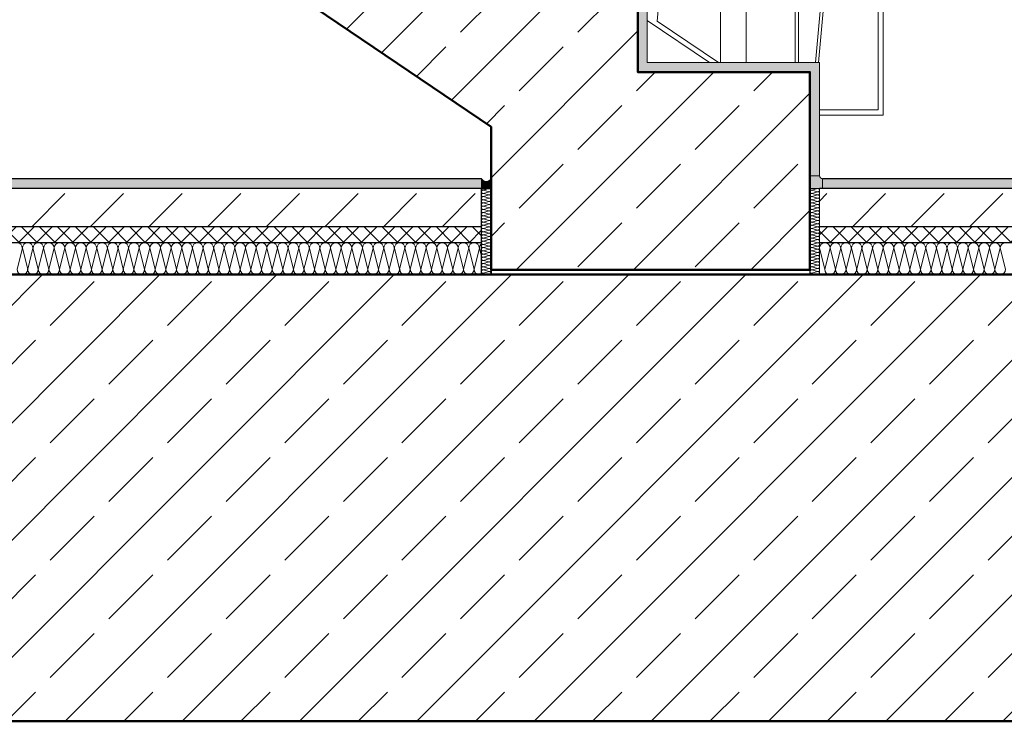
# Model space of a CAD drawing. Header units: metres. Extents: x -58265 to 688021, y -56222 to 35250.
# Tile 28 of 67: x 557439 to 558983, y -55439 to -54339. Entities that reach past the tile are written whole.
import ezdxf

# ---------------------------------------------------------------- set-up
doc = ezdxf.new("R2010")
doc.units = ezdxf.units.M
doc.header["$LTSCALE"] = 0.05
doc.linetypes.add('Wipeout_Contour', pattern=[20000, 0, -20000])
for name, color, linetype in [('A_1_Bauteilschraffuren', 7, 'Continuous'), ('A_1_Schraffuren', 7, 'Continuous'), ('A_4_Detail_Inhalt', 7, 'Continuous')]:
    doc.layers.add(name, color=color, linetype=linetype)
pattern_1 = [(45, (521223.22, -54588.84), (-91.9239, 91.9239), []), (45, (521177.26, -54542.88), (-91.9239, 91.9239), [97.5, -32.5])]
pattern_2 = [(45, (521223.22, -54588.84), (-91.9239, 91.9239), [97.5, -32.5]), (45, (521223.22, -54496.92), (-91.9239, 91.9239), [97.5, -32.5])]
pattern_3 = [(45, (564268.48, -54588.84), (-14.142136, 14.142136), []), (135, (564268.48, -54588.84), (14.142136, 14.142136), [])]

# ---------------------------------------------------------------- blocks, each defined once
blk = doc.blocks.new('*X4', base_point=(521223.2, -54588.8))
at = {"layer": 'A_1_Bauteilschraffuren', "color": 253, "linetype": 'Continuous', "lineweight": 15}
for p, q in [((558166, -54606.5), (558176, -54604)), ((558166, -54606.5), (558176, -54609)), ((558166, -54611.5), (558176, -54609)), ((558166, -54611.5), (558176, -54614)), ((558175.3, -54603.8), (558176, -54604)), ((558166, -54616.5), (558176, -54614)), ((558166, -54616.5), (558176, -54619)), ((558166, -54621.5), (558176, -54619)), ((558166, -54621.5), (558176, -54624)), ((558166, -54626.5), (558176, -54624)), ((558166, -54626.5), (558176, -54629)), ((558166, -54631.5), (558176, -54629)), ((558166, -54631.5), (558176, -54634)), ((558166, -54636.5), (558176, -54634)), ((558166, -54636.5), (558176, -54639)), ((558166, -54641.5), (558176, -54639)), ((558166, -54641.5), (558176, -54644)), ((558166, -54646.5), (558176, -54644)), ((558166, -54646.5), (558176, -54649)), ((558166, -54651.5), (558176, -54649)), ((558166, -54651.5), (558176, -54654)), ((558166, -54656.5), (558176, -54654)), ((558166, -54656.5), (558176, -54659)), ((558166, -54661.5), (558176, -54659)), ((558166, -54661.5), (558176, -54664)), ((558166, -54666.5), (558176, -54664)), ((558166, -54666.5), (558176, -54669)), ((558166, -54671.5), (558176, -54669)), ((558166, -54671.5), (558176, -54674)), ((558166, -54676.5), (558176, -54674)), ((558166, -54676.5), (558176, -54679)), ((558166, -54681.5), (558176, -54679)), ((558166, -54681.5), (558176, -54684)), ((558166, -54686.5), (558176, -54684)), ((558166, -54686.5), (558176, -54689)), ((558166, -54691.5), (558176, -54689)), ((558166, -54691.5), (558176, -54694)), ((558166, -54696.5), (558176, -54694)), ((558166, -54696.5), (558176, -54699)), ((558166, -54701.5), (558176, -54699)), ((558166, -54701.5), (558176, -54704)), ((558166, -54706.5), (558176, -54704)), ((558166, -54706.5), (558176, -54709)), ((558166, -54711.5), (558176, -54709)), ((558166, -54711.5), (558176, -54714)), ((558166, -54716.5), (558176, -54714)), ((558166, -54716.5), (558176, -54719)), ((558166, -54721.5), (558176, -54719)), ((558166, -54721.5), (558176, -54724)), ((558166, -54726.5), (558176, -54724)), ((558166, -54726.5), (558176, -54729)), ((558166, -54731.5), (558176, -54729)), ((558166, -54731.5), (558176, -54734)), ((558166, -54736.5), (558176, -54734)), ((558166, -54736.5), (558175.3, -54738.8))]:
    blk.add_line(p, q, dxfattribs=at)
for centre, start, end in [((558166, -54604), 176.3517, 180), ((558166, -54604), 180, 270), ((558166, -54609), 90, 180), ((558166, -54609), 180, 270), ((558166, -54614), 90, 180), ((558176, -54601.5), 270, 290.5706), ((558176, -54606.5), 0, 90), ((558176, -54606.5), 270, 0), ((558176, -54611.5), 0, 90), ((558176, -54611.5), 270, 0), ((558181, -54604), 176.3517, 180), ((558166, -54614), 180, 270), ((558166, -54619), 90, 180), ((558166, -54619), 180, 270), ((558166, -54624), 90, 180), ((558166, -54624), 180, 270), ((558166, -54629), 90, 180), ((558176, -54616.5), 0, 90), ((558176, -54616.5), 270, 0), ((558176, -54621.5), 0, 90), ((558176, -54621.5), 270, 0), ((558176, -54626.5), 0, 90), ((558176, -54626.5), 270, 0), ((558166, -54629), 180, 270), ((558166, -54634), 90, 180), ((558166, -54634), 180, 270), ((558166, -54639), 90, 180), ((558166, -54639), 180, 270), ((558166, -54644), 90, 180), ((558176, -54631.5), 0, 90), ((558176, -54631.5), 270, 0), ((558176, -54636.5), 0, 90), ((558176, -54636.5), 270, 0), ((558176, -54641.5), 0, 90), ((558176, -54641.5), 270, 0), ((558166, -54644), 180, 270), ((558166, -54649), 90, 180), ((558166, -54649), 180, 270), ((558166, -54654), 90, 180), ((558166, -54654), 180, 270), ((558166, -54659), 90, 180), ((558176, -54646.5), 0, 90), ((558176, -54646.5), 270, 0), ((558176, -54651.5), 0, 90), ((558176, -54651.5), 270, 0), ((558176, -54656.5), 0, 90), ((558176, -54656.5), 270, 0), ((558166, -54659), 180, 270), ((558166, -54664), 90, 180), ((558166, -54664), 180, 270), ((558166, -54669), 90, 180), ((558166, -54669), 180, 270), ((558166, -54674), 90, 180), ((558166, -54674), 180, 270), ((558176, -54661.5), 0, 90), ((558176, -54661.5), 270, 0), ((558176, -54666.5), 0, 90), ((558176, -54666.5), 270, 0), ((558176, -54671.5), 0, 90), ((558176, -54671.5), 270, 0), ((558176, -54676.5), 0, 90), ((558166, -54679), 90, 180), ((558166, -54679), 180, 270), ((558166, -54684), 90, 180), ((558166, -54684), 180, 270), ((558166, -54689), 90, 180), ((558166, -54689), 180, 270), ((558176, -54676.5), 270, 0), ((558176, -54681.5), 0, 90), ((558176, -54681.5), 270, 0), ((558176, -54686.5), 0, 90), ((558176, -54686.5), 270, 0), ((558176, -54691.5), 0, 90), ((558166, -54694), 90, 180), ((558166, -54694), 180, 270), ((558166, -54699), 90, 180), ((558166, -54699), 180, 270), ((558166, -54704), 90, 180), ((558166, -54704), 180, 270), ((558176, -54691.5), 270, 0), ((558176, -54696.5), 0, 90), ((558176, -54696.5), 270, 0), ((558176, -54701.5), 0, 90), ((558176, -54701.5), 270, 0), ((558176, -54706.5), 0, 90), ((558166, -54709), 90, 180), ((558166, -54709), 180, 270), ((558166, -54714), 90, 180), ((558166, -54714), 180, 270), ((558166, -54719), 90, 180), ((558166, -54719), 180, 270), ((558176, -54706.5), 270, 0), ((558176, -54711.5), 0, 90), ((558176, -54711.5), 270, 0), ((558176, -54716.5), 0, 90), ((558176, -54716.5), 270, 0), ((558176, -54721.5), 0, 90), ((558166, -54724), 90, 180), ((558166, -54724), 180, 270), ((558166, -54729), 90, 180), ((558166, -54729), 180, 270), ((558166, -54734), 90, 180), ((558166, -54734), 180, 270), ((558176, -54721.5), 270, 0), ((558176, -54726.5), 0, 90), ((558176, -54726.5), 270, 0), ((558176, -54731.5), 0, 90), ((558176, -54731.5), 270, 0), ((558176, -54736.5), 0, 90), ((558166, -54739), 90, 176.3517), ((558176, -54736.5), 290.5706, 0), ((558181, -54739), 176.3517, 180)]:
    blk.add_arc(centre, 2.5, start, end, dxfattribs=at)
blk = doc.blocks.new('*X6', base_point=(521223.2, -54588.8))
at = {"layer": 'A_1_Bauteilschraffuren', "color": 253, "linetype": 'Continuous', "lineweight": 15}
for p, q in [((558681, -54606.5), (558691, -54604)), ((558681, -54606.5), (558691, -54609)), ((558681, -54611.5), (558691, -54609)), ((558681, -54611.5), (558691, -54614)), ((558690.3, -54603.8), (558691, -54604)), ((558681, -54616.5), (558691, -54614)), ((558681, -54616.5), (558691, -54619)), ((558681, -54621.5), (558691, -54619)), ((558681, -54621.5), (558691, -54624)), ((558681, -54626.5), (558691, -54624)), ((558681, -54626.5), (558691, -54629)), ((558681, -54631.5), (558691, -54629)), ((558681, -54631.5), (558691, -54634)), ((558681, -54636.5), (558691, -54634)), ((558681, -54636.5), (558691, -54639)), ((558681, -54641.5), (558691, -54639)), ((558681, -54641.5), (558691, -54644)), ((558681, -54646.5), (558691, -54644)), ((558681, -54646.5), (558691, -54649)), ((558681, -54651.5), (558691, -54649)), ((558681, -54651.5), (558691, -54654)), ((558681, -54656.5), (558691, -54654)), ((558681, -54656.5), (558691, -54659)), ((558681, -54661.5), (558691, -54659)), ((558681, -54661.5), (558691, -54664)), ((558681, -54666.5), (558691, -54664)), ((558681, -54666.5), (558691, -54669)), ((558681, -54671.5), (558691, -54669)), ((558681, -54671.5), (558691, -54674)), ((558681, -54676.5), (558691, -54674)), ((558681, -54676.5), (558691, -54679)), ((558681, -54681.5), (558691, -54679)), ((558681, -54681.5), (558691, -54684)), ((558681, -54686.5), (558691, -54684)), ((558681, -54686.5), (558691, -54689)), ((558681, -54691.5), (558691, -54689)), ((558681, -54691.5), (558691, -54694)), ((558681, -54696.5), (558691, -54694)), ((558681, -54696.5), (558691, -54699)), ((558681, -54701.5), (558691, -54699)), ((558681, -54701.5), (558691, -54704)), ((558681, -54706.5), (558691, -54704)), ((558681, -54706.5), (558691, -54709)), ((558681, -54711.5), (558691, -54709)), ((558681, -54711.5), (558691, -54714)), ((558681, -54716.5), (558691, -54714)), ((558681, -54716.5), (558691, -54719)), ((558681, -54721.5), (558691, -54719)), ((558681, -54721.5), (558691, -54724)), ((558681, -54726.5), (558691, -54724)), ((558681, -54726.5), (558691, -54729)), ((558681, -54731.5), (558691, -54729)), ((558681, -54731.5), (558691, -54734)), ((558681, -54736.5), (558691, -54734)), ((558681, -54736.5), (558690.3, -54738.8))]:
    blk.add_line(p, q, dxfattribs=at)
for centre, start, end in [((558681, -54604), 176.3517, 180), ((558681, -54604), 180, 270), ((558681, -54609), 90, 180), ((558681, -54609), 180, 270), ((558681, -54614), 90, 180), ((558691, -54601.5), 270, 290.5706), ((558691, -54606.5), 0, 90), ((558691, -54606.5), 270, 0), ((558691, -54611.5), 0, 90), ((558691, -54611.5), 270, 0), ((558696, -54604), 176.3517, 180), ((558681, -54614), 180, 270), ((558681, -54619), 90, 180), ((558681, -54619), 180, 270), ((558681, -54624), 90, 180), ((558681, -54624), 180, 270), ((558681, -54629), 90, 180), ((558691, -54616.5), 0, 90), ((558691, -54616.5), 270, 0), ((558691, -54621.5), 0, 90), ((558691, -54621.5), 270, 0), ((558691, -54626.5), 0, 90), ((558691, -54626.5), 270, 0), ((558681, -54629), 180, 270), ((558681, -54634), 90, 180), ((558681, -54634), 180, 270), ((558681, -54639), 90, 180), ((558681, -54639), 180, 270), ((558681, -54644), 90, 180), ((558691, -54631.5), 0, 90), ((558691, -54631.5), 270, 0), ((558691, -54636.5), 0, 90), ((558691, -54636.5), 270, 0), ((558691, -54641.5), 0, 90), ((558691, -54641.5), 270, 0), ((558681, -54644), 180, 270), ((558681, -54649), 90, 180), ((558681, -54649), 180, 270), ((558681, -54654), 90, 180), ((558681, -54654), 180, 270), ((558681, -54659), 90, 180), ((558691, -54646.5), 0, 90), ((558691, -54646.5), 270, 0), ((558691, -54651.5), 0, 90), ((558691, -54651.5), 270, 0), ((558691, -54656.5), 0, 90), ((558691, -54656.5), 270, 0), ((558681, -54659), 180, 270), ((558681, -54664), 90, 180), ((558681, -54664), 180, 270), ((558681, -54669), 90, 180), ((558681, -54669), 180, 270), ((558681, -54674), 90, 180), ((558681, -54674), 180, 270), ((558691, -54661.5), 0, 90), ((558691, -54661.5), 270, 0), ((558691, -54666.5), 0, 90), ((558691, -54666.5), 270, 0), ((558691, -54671.5), 0, 90), ((558691, -54671.5), 270, 0), ((558691, -54676.5), 0, 90), ((558681, -54679), 90, 180), ((558681, -54679), 180, 270), ((558681, -54684), 90, 180), ((558681, -54684), 180, 270), ((558681, -54689), 90, 180), ((558681, -54689), 180, 270), ((558691, -54676.5), 270, 0), ((558691, -54681.5), 0, 90), ((558691, -54681.5), 270, 0), ((558691, -54686.5), 0, 90), ((558691, -54686.5), 270, 0), ((558691, -54691.5), 0, 90), ((558681, -54694), 90, 180), ((558681, -54694), 180, 270), ((558681, -54699), 90, 180), ((558681, -54699), 180, 270), ((558681, -54704), 90, 180), ((558681, -54704), 180, 270), ((558691, -54691.5), 270, 0), ((558691, -54696.5), 0, 90), ((558691, -54696.5), 270, 0), ((558691, -54701.5), 0, 90), ((558691, -54701.5), 270, 0), ((558691, -54706.5), 0, 90), ((558681, -54709), 90, 180), ((558681, -54709), 180, 270), ((558681, -54714), 90, 180), ((558681, -54714), 180, 270), ((558681, -54719), 90, 180), ((558681, -54719), 180, 270), ((558691, -54706.5), 270, 0), ((558691, -54711.5), 0, 90), ((558691, -54711.5), 270, 0), ((558691, -54716.5), 0, 90), ((558691, -54716.5), 270, 0), ((558691, -54721.5), 0, 90), ((558681, -54724), 90, 180), ((558681, -54724), 180, 270), ((558681, -54729), 90, 180), ((558681, -54729), 180, 270), ((558681, -54734), 90, 180), ((558681, -54734), 180, 270), ((558691, -54721.5), 270, 0), ((558691, -54726.5), 0, 90), ((558691, -54726.5), 270, 0), ((558691, -54731.5), 0, 90), ((558691, -54731.5), 270, 0), ((558691, -54736.5), 0, 90), ((558681, -54739), 90, 176.3517), ((558691, -54736.5), 290.5706, 0), ((558696, -54739), 176.3517, 180)]:
    blk.add_arc(centre, 2.5, start, end, dxfattribs=at)
blk = doc.blocks.new('*X10', base_point=(521223.2, -54588.8))
at = {"layer": 'A_1_Bauteilschraffuren', "color": 253, "linetype": 'Continuous', "lineweight": 15}
for p, q in [((558701.8, -54730.5), (558693.5, -54697.2)), ((558701.8, -54730.5), (558710.1, -54697.2)), ((558718.5, -54730.5), (558710.1, -54697.2)), ((558718.5, -54730.5), (558726.8, -54697.2)), ((558735.1, -54730.5), (558726.8, -54697.2)), ((558735.1, -54730.5), (558743.5, -54697.2)), ((558751.8, -54730.5), (558743.5, -54697.2)), ((558751.8, -54730.5), (558760.1, -54697.2)), ((558768.5, -54730.5), (558760.1, -54697.2)), ((558768.5, -54730.5), (558776.8, -54697.2)), ((558785.1, -54730.5), (558776.8, -54697.2)), ((558785.1, -54730.5), (558793.5, -54697.2)), ((558801.8, -54730.5), (558793.5, -54697.2)), ((558801.8, -54730.5), (558810.1, -54697.2)), ((558818.5, -54730.5), (558810.1, -54697.2)), ((558818.5, -54730.5), (558826.8, -54697.2)), ((558835.1, -54730.5), (558826.8, -54697.2)), ((558835.1, -54730.5), (558843.5, -54697.2)), ((558851.8, -54730.5), (558843.5, -54697.2)), ((558851.8, -54730.5), (558860.1, -54697.2)), ((558868.5, -54730.5), (558860.1, -54697.2)), ((558868.5, -54730.5), (558876.8, -54697.2)), ((558885.1, -54730.5), (558876.8, -54697.2)), ((558885.1, -54730.5), (558893.5, -54697.2)), ((558901.8, -54730.5), (558893.5, -54697.2)), ((558901.8, -54730.5), (558910.1, -54697.2)), ((558918.5, -54730.5), (558910.1, -54697.2)), ((558918.5, -54730.5), (558926.8, -54697.2)), ((558935.1, -54730.5), (558926.8, -54697.2)), ((558935.1, -54730.5), (558943.5, -54697.2)), ((558951.8, -54730.5), (558943.5, -54697.2)), ((558951.8, -54730.5), (558960.1, -54697.2)), ((558968.5, -54730.5), (558960.1, -54697.2)), ((558968.5, -54730.5), (558976.8, -54697.2)), ((558985.1, -54730.5), (558976.8, -54697.2))]:
    blk.add_line(p, q, dxfattribs=at)
for centre, start, end in [((558701.8, -54697.2), 90, 180), ((558701.8, -54697.2), 0, 90), ((558718.5, -54697.2), 90, 180), ((558718.5, -54697.2), 0, 90), ((558735.1, -54697.2), 90, 180), ((558735.1, -54697.2), 0, 90), ((558751.8, -54697.2), 90, 180), ((558751.8, -54697.2), 0, 90), ((558768.5, -54697.2), 90, 180), ((558768.5, -54697.2), 0, 90), ((558785.1, -54697.2), 90, 180), ((558785.1, -54697.2), 0, 90), ((558801.8, -54697.2), 90, 180), ((558801.8, -54697.2), 0, 90), ((558818.5, -54697.2), 90, 180), ((558818.5, -54697.2), 0, 90), ((558835.1, -54697.2), 90, 180), ((558835.1, -54697.2), 0, 90), ((558851.8, -54697.2), 90, 180), ((558851.8, -54697.2), 0, 90), ((558868.5, -54697.2), 90, 180), ((558868.5, -54697.2), 0, 90), ((558885.1, -54697.2), 90, 180), ((558885.1, -54697.2), 0, 90), ((558901.8, -54697.2), 90, 180), ((558901.8, -54697.2), 0, 90), ((558918.5, -54697.2), 90, 180), ((558918.5, -54697.2), 0, 90), ((558935.1, -54697.2), 90, 180), ((558935.1, -54697.2), 0, 90), ((558951.8, -54697.2), 90, 180), ((558951.8, -54697.2), 0, 90), ((558968.5, -54697.2), 90, 180), ((558968.5, -54697.2), 0, 90), ((558985.1, -54697.2), 90, 180), ((558710.1, -54730.5), 180, 270), ((558710.1, -54730.5), 270, 0), ((558726.8, -54730.5), 180, 270), ((558726.8, -54730.5), 270, 0), ((558743.5, -54730.5), 180, 270), ((558743.5, -54730.5), 270, 0), ((558760.1, -54730.5), 180, 270), ((558760.1, -54730.5), 270, 0), ((558776.8, -54730.5), 180, 270), ((558776.8, -54730.5), 270, 0), ((558793.5, -54730.5), 180, 270), ((558793.5, -54730.5), 270, 0), ((558810.1, -54730.5), 180, 270), ((558810.1, -54730.5), 270, 0), ((558826.8, -54730.5), 180, 270), ((558826.8, -54730.5), 270, 0), ((558843.5, -54730.5), 180, 270), ((558843.5, -54730.5), 270, 0), ((558860.1, -54730.5), 180, 270), ((558860.1, -54730.5), 270, 0), ((558876.8, -54730.5), 180, 270), ((558876.8, -54730.5), 270, 0), ((558893.5, -54730.5), 180, 270), ((558893.5, -54730.5), 270, 0), ((558910.1, -54730.5), 180, 270), ((558910.1, -54730.5), 270, 0), ((558926.8, -54730.5), 180, 270), ((558926.8, -54730.5), 270, 0), ((558943.5, -54730.5), 180, 270), ((558943.5, -54730.5), 270, 0), ((558960.1, -54730.5), 180, 270), ((558960.1, -54730.5), 270, 0), ((558976.8, -54730.5), 180, 270), ((558976.8, -54730.5), 270, 0)]:
    blk.add_arc(centre, 8.33, start, end, dxfattribs=at)
blk = doc.blocks.new('*X11', base_point=(521223.2, -54588.8))
at = {"layer": 'A_1_Bauteilschraffuren', "color": 253, "linetype": 'Continuous', "lineweight": 15}
for p, q in [((557435.1, -54730.5), (557443.5, -54697.2)), ((557451.8, -54730.5), (557443.5, -54697.2)), ((557451.8, -54730.5), (557460.1, -54697.2)), ((557468.5, -54730.5), (557460.1, -54697.2)), ((557468.5, -54730.5), (557476.8, -54697.2)), ((557485.1, -54730.5), (557476.8, -54697.2)), ((557485.1, -54730.5), (557493.5, -54697.2)), ((557501.8, -54730.5), (557493.5, -54697.2)), ((557501.8, -54730.5), (557510.1, -54697.2)), ((557518.5, -54730.5), (557510.1, -54697.2)), ((557518.5, -54730.5), (557526.8, -54697.2)), ((557535.1, -54730.5), (557526.8, -54697.2)), ((557535.1, -54730.5), (557543.5, -54697.2)), ((557551.8, -54730.5), (557543.5, -54697.2)), ((557551.8, -54730.5), (557560.1, -54697.2)), ((557568.5, -54730.5), (557560.1, -54697.2)), ((557568.5, -54730.5), (557576.8, -54697.2)), ((557585.1, -54730.5), (557576.8, -54697.2)), ((557585.1, -54730.5), (557593.5, -54697.2)), ((557601.8, -54730.5), (557593.5, -54697.2)), ((557601.8, -54730.5), (557610.1, -54697.2)), ((557618.5, -54730.5), (557610.1, -54697.2)), ((557618.5, -54730.5), (557626.8, -54697.2)), ((557635.1, -54730.5), (557626.8, -54697.2)), ((557635.1, -54730.5), (557643.5, -54697.2)), ((557651.8, -54730.5), (557643.5, -54697.2)), ((557651.8, -54730.5), (557660.1, -54697.2)), ((557668.5, -54730.5), (557660.1, -54697.2)), ((557668.5, -54730.5), (557676.8, -54697.2)), ((557685.1, -54730.5), (557676.8, -54697.2)), ((557685.1, -54730.5), (557693.5, -54697.2)), ((557701.8, -54730.5), (557693.5, -54697.2)), ((557701.8, -54730.5), (557710.1, -54697.2)), ((557718.5, -54730.5), (557710.1, -54697.2)), ((557718.5, -54730.5), (557726.8, -54697.2)), ((557735.1, -54730.5), (557726.8, -54697.2)), ((557735.1, -54730.5), (557743.5, -54697.2)), ((557751.8, -54730.5), (557743.5, -54697.2)), ((557751.8, -54730.5), (557760.1, -54697.2)), ((557768.5, -54730.5), (557760.1, -54697.2)), ((557768.5, -54730.5), (557776.8, -54697.2)), ((557785.1, -54730.5), (557776.8, -54697.2)), ((557785.1, -54730.5), (557793.5, -54697.2)), ((557801.8, -54730.5), (557793.5, -54697.2)), ((557801.8, -54730.5), (557810.1, -54697.2)), ((557818.5, -54730.5), (557810.1, -54697.2)), ((557818.5, -54730.5), (557826.8, -54697.2)), ((557835.1, -54730.5), (557826.8, -54697.2)), ((557835.1, -54730.5), (557843.5, -54697.2)), ((557851.8, -54730.5), (557843.5, -54697.2)), ((557851.8, -54730.5), (557860.1, -54697.2)), ((557868.5, -54730.5), (557860.1, -54697.2)), ((557868.5, -54730.5), (557876.8, -54697.2)), ((557885.1, -54730.5), (557876.8, -54697.2)), ((557885.1, -54730.5), (557893.5, -54697.2)), ((557901.8, -54730.5), (557893.5, -54697.2)), ((557901.8, -54730.5), (557910.1, -54697.2)), ((557918.5, -54730.5), (557910.1, -54697.2)), ((557918.5, -54730.5), (557926.8, -54697.2)), ((557935.1, -54730.5), (557926.8, -54697.2)), ((557935.1, -54730.5), (557943.5, -54697.2)), ((557951.8, -54730.5), (557943.5, -54697.2)), ((557951.8, -54730.5), (557960.1, -54697.2)), ((557968.5, -54730.5), (557960.1, -54697.2)), ((557968.5, -54730.5), (557976.8, -54697.2)), ((557985.1, -54730.5), (557976.8, -54697.2)), ((557985.1, -54730.5), (557993.5, -54697.2)), ((558001.8, -54730.5), (557993.5, -54697.2)), ((558001.8, -54730.5), (558010.1, -54697.2)), ((558018.5, -54730.5), (558010.1, -54697.2)), ((558018.5, -54730.5), (558026.8, -54697.2)), ((558035.1, -54730.5), (558026.8, -54697.2)), ((558035.1, -54730.5), (558043.5, -54697.2)), ((558051.8, -54730.5), (558043.5, -54697.2)), ((558051.8, -54730.5), (558060.1, -54697.2)), ((558068.5, -54730.5), (558060.1, -54697.2)), ((558068.5, -54730.5), (558076.8, -54697.2)), ((558085.1, -54730.5), (558076.8, -54697.2)), ((558085.1, -54730.5), (558093.5, -54697.2)), ((558101.8, -54730.5), (558093.5, -54697.2)), ((558101.8, -54730.5), (558110.1, -54697.2)), ((558118.5, -54730.5), (558110.1, -54697.2)), ((558118.5, -54730.5), (558126.8, -54697.2)), ((558135.1, -54730.5), (558126.8, -54697.2)), ((558135.1, -54730.5), (558143.5, -54697.2)), ((558151.8, -54730.5), (558143.5, -54697.2)), ((558151.8, -54730.5), (558160.1, -54697.2)), ((558163.5, -54710.5), (558160.1, -54697.2))]:
    blk.add_line(p, q, dxfattribs=at)
for centre, start, end in [((557435.1, -54697.2), 0, 90), ((557451.8, -54697.2), 90, 180), ((557451.8, -54697.2), 0, 90), ((557468.5, -54697.2), 90, 180), ((557468.5, -54697.2), 0, 90), ((557485.1, -54697.2), 90, 180), ((557485.1, -54697.2), 0, 90), ((557501.8, -54697.2), 90, 180), ((557501.8, -54697.2), 0, 90), ((557518.5, -54697.2), 90, 180), ((557518.5, -54697.2), 0, 90), ((557535.1, -54697.2), 90, 180), ((557535.1, -54697.2), 0, 90), ((557551.8, -54697.2), 90, 180), ((557551.8, -54697.2), 0, 90), ((557568.5, -54697.2), 90, 180), ((557568.5, -54697.2), 0, 90), ((557585.1, -54697.2), 90, 180), ((557585.1, -54697.2), 0, 90), ((557601.8, -54697.2), 90, 180), ((557601.8, -54697.2), 0, 90), ((557618.5, -54697.2), 90, 180), ((557618.5, -54697.2), 0, 90), ((557635.1, -54697.2), 90, 180), ((557635.1, -54697.2), 0, 90), ((557651.8, -54697.2), 90, 180), ((557651.8, -54697.2), 0, 90), ((557668.5, -54697.2), 90, 180), ((557668.5, -54697.2), 0, 90), ((557685.1, -54697.2), 90, 180), ((557685.1, -54697.2), 0, 90), ((557701.8, -54697.2), 90, 180), ((557701.8, -54697.2), 0, 90), ((557718.5, -54697.2), 90, 180), ((557718.5, -54697.2), 0, 90), ((557735.1, -54697.2), 90, 180), ((557735.1, -54697.2), 0, 90), ((557751.8, -54697.2), 90, 180), ((557751.8, -54697.2), 0, 90), ((557768.5, -54697.2), 90, 180), ((557768.5, -54697.2), 0, 90), ((557785.1, -54697.2), 90, 180), ((557785.1, -54697.2), 0, 90), ((557801.8, -54697.2), 90, 180), ((557801.8, -54697.2), 0, 90), ((557818.5, -54697.2), 90, 180), ((557818.5, -54697.2), 0, 90), ((557835.1, -54697.2), 90, 180), ((557835.1, -54697.2), 0, 90), ((557851.8, -54697.2), 90, 180), ((557851.8, -54697.2), 0, 90), ((557868.5, -54697.2), 90, 180), ((557868.5, -54697.2), 0, 90), ((557885.1, -54697.2), 90, 180), ((557885.1, -54697.2), 0, 90), ((557901.8, -54697.2), 90, 180), ((557901.8, -54697.2), 0, 90), ((557918.5, -54697.2), 90, 180), ((557918.5, -54697.2), 0, 90), ((557935.1, -54697.2), 90, 180), ((557935.1, -54697.2), 0, 90), ((557951.8, -54697.2), 90, 180), ((557951.8, -54697.2), 0, 90), ((557968.5, -54697.2), 90, 180), ((557968.5, -54697.2), 0, 90), ((557985.1, -54697.2), 90, 180), ((557985.1, -54697.2), 0, 90), ((558001.8, -54697.2), 90, 180), ((558001.8, -54697.2), 0, 90), ((558018.5, -54697.2), 90, 180), ((558018.5, -54697.2), 0, 90), ((558035.1, -54697.2), 90, 180), ((558035.1, -54697.2), 0, 90), ((558051.8, -54697.2), 90, 180), ((558051.8, -54697.2), 0, 90), ((558068.5, -54697.2), 90, 180), ((558068.5, -54697.2), 0, 90), ((558085.1, -54697.2), 90, 180), ((558085.1, -54697.2), 0, 90), ((558101.8, -54697.2), 90, 180), ((558101.8, -54697.2), 0, 90), ((558118.5, -54697.2), 90, 180), ((558118.5, -54697.2), 0, 90), ((558135.1, -54697.2), 90, 180), ((558135.1, -54697.2), 0, 90), ((558151.8, -54697.2), 90, 180), ((558151.8, -54697.2), 0, 90), ((558168.5, -54697.2), 126.8699, 180), ((557443.5, -54730.5), 180, 270), ((557443.5, -54730.5), 270, 0), ((557460.1, -54730.5), 180, 270), ((557460.1, -54730.5), 270, 0), ((557476.8, -54730.5), 180, 270), ((557476.8, -54730.5), 270, 0), ((557493.5, -54730.5), 180, 270), ((557493.5, -54730.5), 270, 0), ((557510.1, -54730.5), 180, 270), ((557510.1, -54730.5), 270, 0), ((557526.8, -54730.5), 180, 270), ((557526.8, -54730.5), 270, 0), ((557543.5, -54730.5), 180, 270), ((557543.5, -54730.5), 270, 0), ((557560.1, -54730.5), 180, 270), ((557560.1, -54730.5), 270, 0), ((557576.8, -54730.5), 180, 270), ((557576.8, -54730.5), 270, 0), ((557593.5, -54730.5), 180, 270), ((557593.5, -54730.5), 270, 0), ((557610.1, -54730.5), 180, 270), ((557610.1, -54730.5), 270, 0), ((557626.8, -54730.5), 180, 270), ((557626.8, -54730.5), 270, 0), ((557643.5, -54730.5), 180, 270), ((557643.5, -54730.5), 270, 0), ((557660.1, -54730.5), 180, 270), ((557660.1, -54730.5), 270, 0), ((557676.8, -54730.5), 180, 270), ((557676.8, -54730.5), 270, 0), ((557693.5, -54730.5), 180, 270), ((557693.5, -54730.5), 270, 0), ((557710.1, -54730.5), 180, 270), ((557710.1, -54730.5), 270, 0), ((557726.8, -54730.5), 180, 270), ((557726.8, -54730.5), 270, 0), ((557743.5, -54730.5), 180, 270), ((557743.5, -54730.5), 270, 0), ((557760.1, -54730.5), 180, 270), ((557760.1, -54730.5), 270, 0), ((557776.8, -54730.5), 180, 270), ((557776.8, -54730.5), 270, 0), ((557793.5, -54730.5), 180, 270), ((557793.5, -54730.5), 270, 0), ((557810.1, -54730.5), 180, 270), ((557810.1, -54730.5), 270, 0), ((557826.8, -54730.5), 180, 270), ((557826.8, -54730.5), 270, 0), ((557843.5, -54730.5), 180, 270), ((557843.5, -54730.5), 270, 0), ((557860.1, -54730.5), 180, 270), ((557860.1, -54730.5), 270, 0), ((557876.8, -54730.5), 180, 270), ((557876.8, -54730.5), 270, 0), ((557893.5, -54730.5), 180, 270), ((557893.5, -54730.5), 270, 0), ((557910.1, -54730.5), 180, 270), ((557910.1, -54730.5), 270, 0), ((557926.8, -54730.5), 180, 270), ((557926.8, -54730.5), 270, 0), ((557943.5, -54730.5), 180, 270), ((557943.5, -54730.5), 270, 0), ((557960.1, -54730.5), 180, 270), ((557960.1, -54730.5), 270, 0), ((557976.8, -54730.5), 180, 270), ((557976.8, -54730.5), 270, 0), ((557993.5, -54730.5), 180, 270), ((557993.5, -54730.5), 270, 0), ((558010.1, -54730.5), 180, 270), ((558010.1, -54730.5), 270, 0), ((558026.8, -54730.5), 180, 270), ((558026.8, -54730.5), 270, 0), ((558043.5, -54730.5), 180, 270), ((558043.5, -54730.5), 270, 0), ((558060.1, -54730.5), 180, 270), ((558060.1, -54730.5), 270, 0), ((558076.8, -54730.5), 180, 270), ((558076.8, -54730.5), 270, 0), ((558093.5, -54730.5), 180, 270), ((558093.5, -54730.5), 270, 0), ((558110.1, -54730.5), 180, 270), ((558110.1, -54730.5), 270, 0), ((558126.8, -54730.5), 180, 270), ((558126.8, -54730.5), 270, 0), ((558143.5, -54730.5), 180, 270), ((558143.5, -54730.5), 270, 0), ((558160.1, -54730.5), 180, 270), ((558160.1, -54730.5), 270, 293.5782)]:
    blk.add_arc(centre, 8.33, start, end, dxfattribs=at)

msp = doc.modelspace()

# ---------------------------------------------------------------- hatches: boundary and pattern name
at = {"layer": 'A_1_Bauteilschraffuren', "linetype": 'Continuous', "lineweight": 13}
h = msp.add_hatch(dxfattribs=at)
h.set_pattern_fill('Steinzeug_0002', color=251, style=0, pattern_type=2)
h.set_pattern_definition([(45, (559098.178, -54592.618), (-15.9099, 15.9099), []), (135, (559098.178, -54592.618), (15.9099, 15.9099), []), (90, (559082.268, -54576.708), (-20.25, 0), [0, -13.5, 0, -20.25]), (155, (559098.178, -54560.798), (8.55802, 18.35273), [0, -9.9, 0, -17.1])])
h.paths.add_polyline_path([(561455.98, -54603.839), (558698.48, -54603.839), (558698.48, -54588.839), (561455.98, -54588.839)])
h = msp.add_hatch(dxfattribs=at)
h.set_pattern_fill('Beton__unbewehrt_0002', color=251, style=0, pattern_type=2)
h.set_pattern_definition(pattern_2)
h.paths.add_polyline_path([(561443.48, -54603.839), (558693.48, -54603.839), (558693.48, -54663.839), (561443.48, -54663.839)])
h = msp.add_hatch(dxfattribs=at)
h.set_pattern_fill('Dämmung__hart_2_0002', color=251, style=0, pattern_type=2)
h.set_pattern_definition(pattern_3)
h.paths.add_polyline_path([(558693.48, -54688.839), (561443.48, -54688.839), (561443.48, -54663.839), (558693.48, -54663.839)])

# ---------------------------------------------------------------- linework, layer by layer
at = {"layer": 'A_4_Detail_Inhalt', "color": 7, "linetype": 'Continuous', "lineweight": 25}
for p, q in [((561455.98, -54588.839), (558698.48, -54588.839)), ((561458.48, -54603.839), (558693.48, -54603.839)), ((561443.48, -54663.839), (558693.48, -54663.839)), ((561443.48, -54688.839), (558693.48, -54688.839))]:
    msp.add_line(p, q, dxfattribs=at)
at = {"layer": 'A_4_Detail_Inhalt', "color": 7, "linetype": 'Continuous', "lineweight": 15}
msp.add_line((558698.48, -54588.839), (558698.48, -54603.839), dxfattribs=at)
at = {"layer": 'A_4_Detail_Inhalt', "color": 7, "linetype": 'Continuous', "lineweight": 15, "flags": 128}
for points in [[(558687.198, -54406.339), (558760.749, -53593.21)], [(558692.219, -54406.339), (558765.48, -53596.408)], [(558765.48, -53596.408), (558785.48, -53609.927), (558785.48, -54480.839), (558693.48, -54480.839)]]:
    msp.add_lwpolyline(points, dxfattribs=at)

# ---------------------------------------------------------------- wipeouts: each hides what was drawn before it
at = {"color": 254, "linetype": 'Wipeout_Contour', "lineweight": 0, "ltscale": 13439442.61426308}
msp.add_wipeout([(558178.48, -54731.339), (558678.48, -54731.339), (558678.48, -54421.339), (558408.48, -54421.339), (558408.48, -54238.839), (558138.48, -54238.839), (558138.48, -54056.339), (557868.48, -54056.339), (557868.48, -53873.839), (557598.48, -53873.839), (557598.48, -53691.339), (557328.48, -53691.339), (557328.48, -53508.839), (557058.48, -53508.839), (557058.48, -53326.339), (556788.48, -53326.339), (556788.48, -53143.839), (556518.48, -53143.839), (556518.48, -52961.339), (556248.48, -52961.339), (556248.48, -52778.839), (555928.48, -52778.839), (555928.48, -52986.445), (558178.48, -54507.279)], dxfattribs=at).dxf.layer = 'A_1_Bauteilschraffuren'

# ---------------------------------------------------------------- next in the draw order: hatches: boundary and pattern name
at = {"layer": 'A_1_Bauteilschraffuren', "linetype": 'Continuous', "lineweight": 13}
h = msp.add_hatch(dxfattribs=at)
h.set_pattern_fill('Steinzeug_0002', color=251, style=0, pattern_type=2)
h.set_pattern_definition([(45, (558681.07, -54483.09), (-15.9099, 15.9099), []), (135, (558681.07, -54483.09), (15.9099, 15.9099), []), (90, (558665.16, -54467.18), (-20.25, 0), [0, -13.5, 0, -20.25]), (155, (558681.07, -54451.27), (8.55802, 18.35273), [0, -9.9, 0, -17.1])])
h.paths.add_polyline_path([(558678.48, -54583.839), (558693.48, -54583.839), (558693.48, -54406.339), (558423.48, -54406.339), (558423.48, -54223.839), (558153.48, -54223.839), (558153.48, -54041.339), (557883.48, -54041.339), (557883.48, -53858.839), (557613.48, -53858.839), (557613.48, -53676.339), (557343.48, -53676.339), (557343.48, -53493.839), (557073.48, -53493.839), (557073.48, -53311.339), (556803.48, -53311.339), (556803.48, -53128.839), (556533.48, -53128.839), (556533.48, -52946.339), (556263.48, -52946.339), (556263.48, -52763.839), (555928.48, -52763.839), (555928.48, -52778.839), (556248.48, -52778.839), (556248.48, -52961.339), (556518.48, -52961.339), (556518.48, -53143.839), (556788.48, -53143.839), (556788.48, -53326.339), (557058.48, -53326.339), (557058.48, -53508.839), (557328.48, -53508.839), (557328.48, -53691.339), (557598.48, -53691.339), (557598.48, -53873.839), (557868.48, -53873.839), (557868.48, -54056.339), (558138.48, -54056.339), (558138.48, -54238.839), (558408.48, -54238.839), (558408.48, -54421.339), (558678.48, -54421.339)])
at = {"layer": 'A_1_Bauteilschraffuren', "linetype": 'Continuous', "lineweight": 15}
h = msp.add_hatch(dxfattribs=at)
h.set_pattern_fill('Beton__Stahlbeton_0002', color=253, style=0, pattern_type=2)
h.set_pattern_definition(pattern_1)
h.paths.add_polyline_path([(558178.48, -54731.339), (558678.48, -54731.339), (558678.48, -54421.339), (558408.48, -54421.339), (558408.48, -54238.839), (558138.48, -54238.839), (558138.48, -54056.339), (557868.48, -54056.339), (557868.48, -53873.839), (557598.48, -53873.839), (557598.48, -53691.339), (557328.48, -53691.339), (557328.48, -53508.839), (557058.48, -53508.839), (557058.48, -53326.339), (556788.48, -53326.339), (556788.48, -53143.839), (556518.48, -53143.839), (556518.48, -52961.339), (556248.48, -52961.339), (556248.48, -52778.839), (555928.48, -52778.839), (555928.48, -52986.445), (558178.48, -54507.279)])
at = {"layer": 'A_1_Bauteilschraffuren', "linetype": 'Continuous', "lineweight": 13}
h = msp.add_hatch(dxfattribs=at)
h.set_pattern_fill('Steinzeug_0002', color=251, style=0, pattern_type=2)
h.set_pattern_definition([(45, (558028.865, -54592.618), (-15.9099, 15.9099), []), (135, (558028.865, -54592.618), (15.9099, 15.9099), []), (90, (558012.955, -54576.708), (-20.25, 0), [0, -13.5, 0, -20.25]), (155, (558028.865, -54560.798), (8.55802, 18.35273), [0, -9.9, 0, -17.1])])
h.paths.add_polyline_path([(558163.48, -54603.839), (555033.48, -54603.839), (555033.48, -54588.839), (558163.48, -54588.839)])
h = msp.add_hatch(dxfattribs=at)
h.set_pattern_fill('Beton__unbewehrt_0002', color=251, style=0, pattern_type=2)
h.set_pattern_definition(pattern_2)
h.paths.add_polyline_path([(558163.48, -54603.839), (555023.48, -54603.839), (555023.48, -54663.839), (558163.48, -54663.839)])
h = msp.add_hatch(dxfattribs=at)
h.set_pattern_fill('Dämmung__hart_2_0002', color=251, style=0, pattern_type=2)
h.set_pattern_definition(pattern_3)
h.paths.add_polyline_path([(555023.48, -54688.839), (558163.48, -54688.839), (558163.48, -54663.839), (555023.48, -54663.839)])
at = {"layer": 'A_1_Schraffuren', "linetype": 'Continuous', "lineweight": 0}
for points in [[(558178.48, -54588.839, -0.53667504), (558163.48, -54588.839), (558163.48, -54603.839), (558178.48, -54603.839)], [(558698.48, -54603.839), (558678.48, -54603.839), (558678.48, -54583.839), (558693.48, -54583.839, 0.41421356), (558698.48, -54588.839)]]:
    msp.add_hatch(color=47, dxfattribs=at).paths.add_polyline_path(points)

# ---------------------------------------------------------------- next in the draw order: linework, layer by layer
at = {"layer": 'A_1_Bauteilschraffuren', "color": 7, "linetype": 'Continuous', "lineweight": 25, "flags": 128}
msp.add_lwpolyline([(558163.48, -54603.839), (558178.48, -54603.839), (558178.48, -54738.839), (558163.48, -54738.839)], close=True, dxfattribs=at)
at = {"layer": 'A_1_Bauteilschraffuren', "color": 7, "linetype": 'Continuous', "lineweight": 15, "flags": 128}
msp.add_lwpolyline([(558678.48, -54603.839), (558693.48, -54603.839), (558693.48, -54738.839), (558678.48, -54738.839)], close=True, dxfattribs=at)
at = {"layer": 'A_1_Schraffuren', "color": 7, "linetype": 'Continuous', "lineweight": 15, "flags": 128}
for points in [[(558178.48, -54588.839, -0.53667504), (558163.48, -54588.839), (558163.48, -54603.839), (558178.48, -54603.839)], [(558698.48, -54603.839), (558678.48, -54603.839), (558678.48, -54583.839), (558693.48, -54583.839, 0.41421356), (558698.48, -54588.839)]]:
    msp.add_lwpolyline(points, format="xyb", close=True, dxfattribs=at)
at = {"layer": 'A_4_Detail_Inhalt', "color": 7, "linetype": 'Continuous', "lineweight": 25}
for p, q in [((558163.48, -54588.839), (555033.48, -54588.839)), ((558178.48, -54603.839), (555023.48, -54603.839)), ((558163.48, -54663.839), (555023.48, -54663.839)), ((558163.48, -54688.839), (555023.48, -54688.839))]:
    msp.add_line(p, q, dxfattribs=at)
at = {"layer": 'A_4_Detail_Inhalt', "color": 7, "linetype": 'Continuous', "lineweight": 15, "flags": 128}
for points in [[(558678.48, -54583.839), (558693.48, -54583.839), (558693.48, -54406.339), (558423.48, -54406.339), (558423.48, -54223.839), (558153.48, -54223.839), (558153.48, -54041.339), (557883.48, -54041.339), (557883.48, -53858.839), (557613.48, -53858.839), (557613.48, -53676.339), (557343.48, -53676.339), (557343.48, -53493.839), (557073.48, -53493.839), (557073.48, -53311.339), (556803.48, -53311.339), (556803.48, -53128.839), (556533.48, -53128.839), (556533.48, -52946.339), (556263.48, -52946.339), (556263.48, -52763.839), (555928.48, -52763.839), (555928.48, -52778.839)], [(558578.48, -54406.339), (558578.48, -53421.339), (558538.48, -53421.339), (558538.48, -54406.339)], [(558439.061, -54341.382), (558521.91, -53431.773)], [(558693.48, -54488.839), (558793.48, -54488.839), (558793.48, -53605.678), (558578.48, -53460.354)], [(558655.46, -54406.339), (558655.46, -53522.043)], [(558660.46, -54406.339), (558660.46, -53525.422)], [(558423.48, -54340.507), (558520.877, -54406.339)], [(558535.162, -54406.339), (558439.061, -54341.382)]]:
    msp.add_lwpolyline(points, dxfattribs=at)

# ---------------------------------------------------------------- next in the draw order: block references
at = {"layer": 'A_1_Bauteilschraffuren', "color": 253, "linetype": 'Continuous', "lineweight": 15}
for name in ['*X4', '*X6']:
    msp.add_blockref(name, (521223.223, -54588.839), dxfattribs=at)

# ---------------------------------------------------------------- next in the draw order: wipeouts: each hides what was drawn before it
at = {"color": 254, "linetype": 'Wipeout_Contour', "lineweight": 0, "ltscale": 2243781.222835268}
msp.add_wipeout([(554768.48, -55438.839), (561698.48, -55438.839), (561698.48, -54738.839), (554768.48, -54738.839)], dxfattribs=at).dxf.layer = 'A_1_Bauteilschraffuren'

# ---------------------------------------------------------------- next in the draw order: hatches: boundary and pattern name
at = {"layer": 'A_1_Bauteilschraffuren', "linetype": 'Continuous', "lineweight": 15}
h = msp.add_hatch(dxfattribs=at)
h.set_pattern_fill('Beton__Stahlbeton_0002', color=253, style=0, pattern_type=2)
h.set_pattern_definition(pattern_1)
h.paths.add_polyline_path([(554768.48, -55438.839), (561698.48, -55438.839), (561698.48, -54738.839), (554768.48, -54738.839)])

# ---------------------------------------------------------------- next in the draw order: linework, layer by layer
at = {"layer": 'A_4_Detail_Inhalt', "color": 7, "linetype": 'Continuous', "lineweight": 50}
msp.add_line((561698.48, -55438.839), (554291.048, -55438.839), dxfattribs=at)
at = {"layer": 'A_4_Detail_Inhalt', "color": 7, "linetype": 'Continuous', "lineweight": 50, "flags": 128}
for points in [[(555928.48, -52986.445), (558178.48, -54507.279), (558178.48, -54731.339), (558678.48, -54731.339), (558678.48, -54588.839), (558678.48, -54421.339), (558408.48, -54421.339), (558408.48, -54238.839)], [(561698.48, -54738.839), (555018.48, -54738.839), (555008.48, -54738.839)]]:
    msp.add_lwpolyline(points, dxfattribs=at)

# ---------------------------------------------------------------- next in the draw order: block references
at = {"layer": 'A_1_Bauteilschraffuren', "color": 253, "linetype": 'Continuous', "lineweight": 15}
for name in ['*X11', '*X10']:
    msp.add_blockref(name, (521223.223, -54588.839), dxfattribs=at)

doc.saveas('drawing.dxf')
